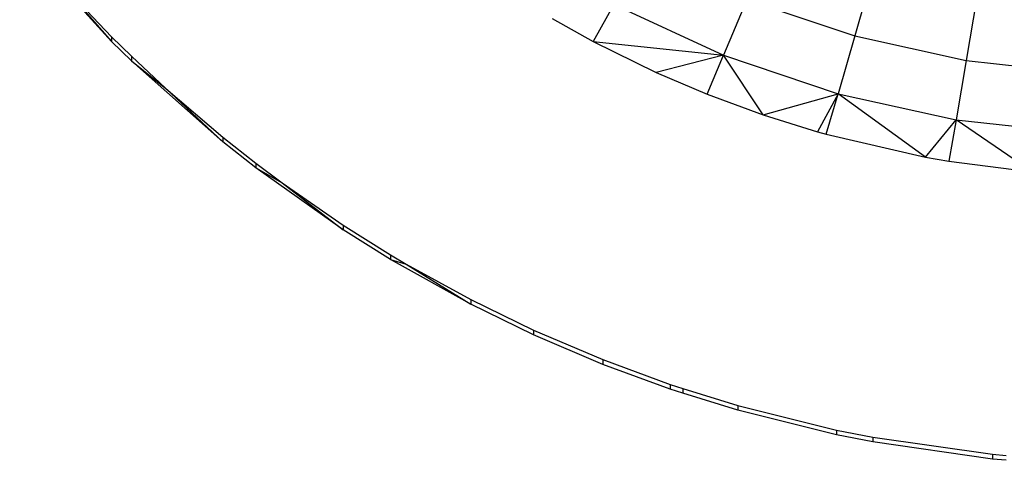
# Model space of a CAD drawing. Extents: x -14.1 to 25.9, y -14 to -1.3.
# Tile 6 of 34: x 2.041 to 2.329, y -2.475 to -2.345. Entities that reach past the tile are written whole.
import ezdxf

# ---------------------------------------------------------------- set-up
doc = ezdxf.new("R2010")
doc.units = 0
doc.header["$LTSCALE"] = 2.54
doc.layers.get('0').update_dxf_attribs({"color": 13, "linetype": 'CONTINUOUS'})

# ---------------------------------------------------------------- blocks, each defined once
blk = doc.blocks.new('GRUPUJ_3')
at = {"color": 0}
for p, q in [((2.19455, 2.58554, 5.17142), (2.20969, 2.56959, 5.17098)), ((2.20969, 2.56959, 5.17098), (2.21551, 2.56389, 5.17083)), ((2.21551, 2.56389, 5.17083), (2.22565, 2.55445, 5.17056)), ((2.22565, 2.55445, 5.17056), (2.24234, 2.54018, 5.17017)), ((2.24234, 2.54018, 5.17017), (2.25199, 2.53257, 5.16996)), ((2.25199, 2.53257, 5.16996), (2.2597, 2.52681, 5.1698)), ((2.2597, 2.52681, 5.1698), (2.27765, 2.51441, 5.16946)), ((2.27765, 2.51441, 5.16946), (2.2915, 2.50574, 5.16922)), ((2.2915, 2.50574, 5.16922), (2.29612, 2.50301, 5.16914)), ((2.29612, 2.50301, 5.16914), (2.31502, 2.49262, 5.16886)), ((2.31502, 2.49262, 5.16886), (2.33342, 2.48366, 5.16861)), ((2.33342, 2.48366, 5.16861), (2.35377, 2.47499, 5.16837)), ((2.35377, 2.47499, 5.16837), (2.37347, 2.46775, 5.16817)), ((2.37347, 2.46775, 5.16817), (2.3772, 2.46651, 5.16814)), ((2.3772, 2.46651, 5.16814), (2.39327, 2.46156, 5.168)), ((2.39327, 2.46156, 5.168), (2.42224, 2.45436, 5.1678)), ((2.42224, 2.45436, 5.1678), (2.43288, 2.45225, 5.16774)), ((2.43288, 2.45225, 5.16774), (2.46798, 2.44726, 5.1676)), ((2.46798, 2.44726, 5.1676), (2.47203, 2.44688, 5.16759))]:
    blk.add_line(p, q, dxfattribs=at)
blk = doc.blocks.new('GRUPUJ_6')
at = {"color": 0}
for p, q in [((16.2097, 11.66821, 5.22096), (16.18277, 11.69779, 5.22178)), ((16.2097, 11.66821, 5.22096), (16.18277, 11.69779, 5.22178)), ((16.4331, 11.68898, 5.29387), (16.4276, 11.66985, 5.26869)), ((16.4331, 11.68898, 5.29387), (16.4276, 11.66985, 5.26869)), ((16.19455, 11.68554, 5.17142), (16.2097, 11.66821, 5.22096)), ((16.19455, 11.68554, 5.17142), (16.2097, 11.66959, 5.17098)), ((16.19455, 11.68554, 5.17142), (16.2097, 11.66821, 5.22096)), ((16.19455, 11.68554, 5.17142), (16.2097, 11.66959, 5.17098)), ((16.39591, 11.68053, 5.26899), (16.3891, 11.66417, 5.24239)), ((16.39591, 11.68053, 5.26899), (16.3891, 11.66417, 5.24239)), ((16.39591, 11.68053, 5.26899), (16.4276, 11.66985, 5.26869)), ((16.39591, 11.68053, 5.26899), (16.4276, 11.66985, 5.26869)), ((16.46358, 11.68228, 5.29369), (16.46025, 11.66267, 5.26849)), ((16.46358, 11.68228, 5.29369), (16.46025, 11.66267, 5.26849)), ((16.35695, 11.67904, 5.2428), (16.3509, 11.66824, 5.22097)), ((16.35695, 11.67904, 5.2428), (16.3509, 11.66824, 5.22097)), ((16.35695, 11.67904, 5.2428), (16.3891, 11.66417, 5.24239)), ((16.35695, 11.67904, 5.2428), (16.3891, 11.66417, 5.24239)), ((16.33888, 11.67493, 5.22115), (16.3509, 11.66824, 5.22097)), ((16.33888, 11.67493, 5.22115), (16.3509, 11.66824, 5.22097)), ((16.2097, 11.66959, 5.17098), (16.2097, 11.66821, 5.22096)), ((16.2097, 11.66959, 5.17098), (16.21551, 11.66389, 5.17083)), ((16.2097, 11.66959, 5.17098), (16.21551, 11.66389, 5.17083)), ((16.2097, 11.66959, 5.17098), (16.2097, 11.66821, 5.22096)), ((16.21551, 11.66251, 5.22081), (16.2097, 11.66821, 5.22096)), ((16.21551, 11.66251, 5.22081), (16.2097, 11.66821, 5.22096)), ((16.3509, 11.66824, 5.22097), (16.3891, 11.66417, 5.24239)), ((16.3509, 11.66824, 5.22097), (16.36941, 11.65914, 5.22071)), ((16.3509, 11.66824, 5.22097), (16.3891, 11.66417, 5.24239)), ((16.3509, 11.66824, 5.22097), (16.36941, 11.65914, 5.22071)), ((16.4276, 11.66985, 5.26869), (16.42268, 11.65286, 5.24208)), ((16.4276, 11.66985, 5.26869), (16.42268, 11.65286, 5.24208)), ((16.4276, 11.66985, 5.26869), (16.46025, 11.66267, 5.26849)), ((16.4276, 11.66985, 5.26869), (16.46025, 11.66267, 5.26849)), ((16.21551, 11.66389, 5.17083), (16.21551, 11.66251, 5.22081)), ((16.21551, 11.66389, 5.17083), (16.22565, 11.65445, 5.17056)), ((16.21551, 11.66389, 5.17083), (16.21551, 11.66251, 5.22081)), ((16.21551, 11.66389, 5.17083), (16.22565, 11.65445, 5.17056)), ((16.21551, 11.66251, 5.22081), (16.22565, 11.65445, 5.17056)), ((16.24234, 11.6388, 5.22015), (16.21551, 11.66251, 5.22081)), ((16.21551, 11.66251, 5.22081), (16.22565, 11.65445, 5.17056)), ((16.24234, 11.6388, 5.22015), (16.21551, 11.66251, 5.22081)), ((16.3891, 11.66417, 5.24239), (16.36941, 11.65914, 5.22071)), ((16.3891, 11.66417, 5.24239), (16.36941, 11.65914, 5.22071)), ((16.38433, 11.65278, 5.22054), (16.3891, 11.66417, 5.24239)), ((16.38433, 11.65278, 5.22054), (16.3891, 11.66417, 5.24239)), ((16.40078, 11.64671, 5.22037), (16.3891, 11.66417, 5.24239)), ((16.3891, 11.66417, 5.24239), (16.42268, 11.65286, 5.24208)), ((16.40078, 11.64671, 5.22037), (16.3891, 11.66417, 5.24239)), ((16.3891, 11.66417, 5.24239), (16.42268, 11.65286, 5.24208)), ((16.46025, 11.66267, 5.26849), (16.45728, 11.64524, 5.24187)), ((16.46025, 11.66267, 5.26849), (16.45728, 11.64524, 5.24187)), ((16.46025, 11.66267, 5.26849), (16.4935, 11.65905, 5.26839)), ((16.46025, 11.66267, 5.26849), (16.4935, 11.65905, 5.26839)), ((16.36941, 11.65914, 5.22071), (16.38433, 11.65278, 5.22054)), ((16.36941, 11.65914, 5.22071), (16.38433, 11.65278, 5.22054)), ((16.22565, 11.65445, 5.17056), (16.24234, 11.6388, 5.22015)), ((16.22565, 11.65445, 5.17056), (16.24234, 11.6388, 5.22015)), ((16.22565, 11.65445, 5.17056), (16.24234, 11.64018, 5.17017)), ((16.22565, 11.65445, 5.17056), (16.24234, 11.64018, 5.17017)), ((16.38433, 11.65278, 5.22054), (16.40078, 11.64671, 5.22037)), ((16.38433, 11.65278, 5.22054), (16.40078, 11.64671, 5.22037)), ((16.40078, 11.64671, 5.22037), (16.42268, 11.65286, 5.24208)), ((16.40078, 11.64671, 5.22037), (16.42268, 11.65286, 5.24208)), ((16.42268, 11.65286, 5.24208), (16.41663, 11.64176, 5.22023)), ((16.41923, 11.64103, 5.22021), (16.42268, 11.65286, 5.24208)), ((16.44833, 11.63431, 5.22003), (16.42268, 11.65286, 5.24208)), ((16.42268, 11.65286, 5.24208), (16.45728, 11.64524, 5.24187)), ((16.44833, 11.63431, 5.22003), (16.42268, 11.65286, 5.24208)), ((16.42268, 11.65286, 5.24208), (16.45728, 11.64524, 5.24187)), ((16.40078, 11.64671, 5.22037), (16.41663, 11.64176, 5.22023)), ((16.40078, 11.64671, 5.22037), (16.41663, 11.64176, 5.22023)), ((16.44833, 11.63431, 5.22003), (16.45728, 11.64524, 5.24187)), ((16.44833, 11.63431, 5.22003), (16.45728, 11.64524, 5.24187)), ((16.45728, 11.64524, 5.24187), (16.45519, 11.63311, 5.21999)), ((16.45728, 11.64524, 5.24187), (16.45519, 11.63311, 5.21999)), ((16.47965, 11.63001, 5.21991), (16.45728, 11.64524, 5.24187)), ((16.45728, 11.64524, 5.24187), (16.4925, 11.64141, 5.24176)), ((16.45728, 11.64524, 5.24187), (16.4925, 11.64141, 5.24176)), ((16.47965, 11.63001, 5.21991), (16.45728, 11.64524, 5.24187)), ((16.24234, 11.64018, 5.17017), (16.24234, 11.6388, 5.22015)), ((16.24234, 11.64018, 5.17017), (16.24234, 11.6388, 5.22015)), ((16.24234, 11.64018, 5.17017), (16.252, 11.63257, 5.16996)), ((16.24234, 11.64018, 5.17017), (16.252, 11.63257, 5.16996)), ((16.41663, 11.64176, 5.22023), (16.41923, 11.64103, 5.22021)), ((16.41923, 11.64103, 5.22021), (16.44833, 11.63431, 5.22003)), ((16.41923, 11.64103, 5.22021), (16.44833, 11.63431, 5.22003)), ((16.252, 11.63119, 5.21994), (16.24234, 11.6388, 5.22015)), ((16.252, 11.63119, 5.21994), (16.24234, 11.6388, 5.22015)), ((16.44833, 11.63431, 5.22003), (16.45519, 11.63311, 5.21999)), ((16.44833, 11.63431, 5.22003), (16.45519, 11.63311, 5.21999)), ((16.252, 11.63257, 5.16996), (16.252, 11.63119, 5.21994)), ((16.252, 11.63257, 5.16996), (16.2597, 11.62681, 5.1698)), ((16.252, 11.63257, 5.16996), (16.252, 11.63119, 5.21994)), ((16.252, 11.63257, 5.16996), (16.2597, 11.62681, 5.1698)), ((16.252, 11.63119, 5.21994), (16.2597, 11.62681, 5.1698)), ((16.252, 11.63119, 5.21994), (16.2597, 11.62681, 5.1698)), ((16.27765, 11.61303, 5.21944), (16.252, 11.63119, 5.21994)), ((16.27765, 11.61303, 5.21944), (16.252, 11.63119, 5.21994)), ((16.45519, 11.63311, 5.21999), (16.47965, 11.63001, 5.21991)), ((16.45519, 11.63311, 5.21999), (16.47965, 11.63001, 5.21991)), ((16.2597, 11.62681, 5.1698), (16.27765, 11.61303, 5.21944)), ((16.2597, 11.62681, 5.1698), (16.27765, 11.61441, 5.16946)), ((16.2597, 11.62681, 5.1698), (16.27765, 11.61441, 5.16946)), ((16.2597, 11.62681, 5.1698), (16.27765, 11.61303, 5.21944)), ((16.27765, 11.61441, 5.16946), (16.27765, 11.61303, 5.21944)), ((16.27765, 11.61441, 5.16946), (16.2915, 11.60574, 5.16922)), ((16.27765, 11.61441, 5.16946), (16.27765, 11.61303, 5.21944)), ((16.27765, 11.61441, 5.16946), (16.2915, 11.60574, 5.16922)), ((16.2915, 11.60436, 5.2192), (16.27765, 11.61303, 5.21944)), ((16.2915, 11.60436, 5.2192), (16.27765, 11.61303, 5.21944)), ((16.2915, 11.60574, 5.16922), (16.2915, 11.60436, 5.2192)), ((16.2915, 11.60574, 5.16922), (16.2915, 11.60436, 5.2192)), ((16.2915, 11.60574, 5.16922), (16.29612, 11.60301, 5.16914)), ((16.2915, 11.60574, 5.16922), (16.29612, 11.60301, 5.16914)), ((16.2915, 11.60436, 5.2192), (16.29612, 11.60301, 5.16914)), ((16.31502, 11.59124, 5.21884), (16.2915, 11.60436, 5.2192)), ((16.2915, 11.60436, 5.2192), (16.29612, 11.60301, 5.16914)), ((16.31502, 11.59124, 5.21884), (16.2915, 11.60436, 5.2192)), ((16.29612, 11.60301, 5.16914), (16.31502, 11.59124, 5.21884)), ((16.29612, 11.60301, 5.16914), (16.31502, 11.59124, 5.21884)), ((16.29612, 11.60301, 5.16914), (16.31502, 11.59262, 5.16886)), ((16.29612, 11.60301, 5.16914), (16.31502, 11.59262, 5.16886)), ((16.31502, 11.59262, 5.16886), (16.31502, 11.59124, 5.21884)), ((16.31502, 11.59262, 5.16886), (16.33343, 11.58366, 5.16861)), ((16.31502, 11.59262, 5.16886), (16.31502, 11.59124, 5.21884)), ((16.31502, 11.59262, 5.16886), (16.33343, 11.58366, 5.16861)), ((16.33343, 11.58228, 5.21859), (16.31502, 11.59124, 5.21884)), ((16.33343, 11.58228, 5.21859), (16.31502, 11.59124, 5.21884)), ((16.33343, 11.58366, 5.16861), (16.33343, 11.58228, 5.21859)), ((16.33343, 11.58366, 5.16861), (16.33343, 11.58228, 5.21859)), ((16.33343, 11.58366, 5.16861), (16.35378, 11.57499, 5.16837)), ((16.33343, 11.58366, 5.16861), (16.35378, 11.57499, 5.16837)), ((16.35378, 11.57361, 5.21835), (16.33343, 11.58228, 5.21859)), ((16.35378, 11.57361, 5.21835), (16.33343, 11.58228, 5.21859)), ((16.35378, 11.57499, 5.16837), (16.35378, 11.57361, 5.21835)), ((16.35378, 11.57499, 5.16837), (16.37347, 11.56775, 5.16817)), ((16.35378, 11.57499, 5.16837), (16.35378, 11.57361, 5.21835)), ((16.35378, 11.57499, 5.16837), (16.37347, 11.56775, 5.16817)), ((16.37347, 11.56637, 5.21815), (16.35378, 11.57361, 5.21835)), ((16.37347, 11.56637, 5.21815), (16.35378, 11.57361, 5.21835)), ((16.37347, 11.56775, 5.16817), (16.37347, 11.56637, 5.21815)), ((16.37347, 11.56775, 5.16817), (16.3772, 11.56651, 5.16814)), ((16.37347, 11.56775, 5.16817), (16.37347, 11.56637, 5.21815)), ((16.37347, 11.56775, 5.16817), (16.3772, 11.56651, 5.16814)), ((16.3772, 11.56513, 5.21812), (16.37347, 11.56637, 5.21815)), ((16.3772, 11.56513, 5.21812), (16.37347, 11.56637, 5.21815)), ((16.3772, 11.56651, 5.16814), (16.3772, 11.56513, 5.21812)), ((16.3772, 11.56651, 5.16814), (16.39327, 11.56156, 5.168)), ((16.3772, 11.56651, 5.16814), (16.3772, 11.56513, 5.21812)), ((16.3772, 11.56651, 5.16814), (16.39327, 11.56156, 5.168)), ((16.39327, 11.56018, 5.21798), (16.3772, 11.56513, 5.21812)), ((16.39327, 11.56018, 5.21798), (16.3772, 11.56513, 5.21812)), ((16.39327, 11.56156, 5.168), (16.39327, 11.56018, 5.21798)), ((16.39327, 11.56156, 5.168), (16.39327, 11.56018, 5.21798)), ((16.39327, 11.56156, 5.168), (16.42224, 11.55436, 5.1678)), ((16.39327, 11.56156, 5.168), (16.42224, 11.55436, 5.1678)), ((16.42224, 11.55298, 5.21778), (16.39327, 11.56018, 5.21798)), ((16.42224, 11.55298, 5.21778), (16.39327, 11.56018, 5.21798)), ((16.42224, 11.55436, 5.1678), (16.42224, 11.55298, 5.21778)), ((16.42224, 11.55436, 5.1678), (16.43288, 11.55226, 5.16774)), ((16.42224, 11.55436, 5.1678), (16.42224, 11.55298, 5.21778)), ((16.42224, 11.55436, 5.1678), (16.43288, 11.55226, 5.16774)), ((16.43288, 11.55087, 5.21772), (16.42224, 11.55298, 5.21778)), ((16.43288, 11.55087, 5.21772), (16.42224, 11.55298, 5.21778)), ((16.43288, 11.55226, 5.16774), (16.43288, 11.55087, 5.21772)), ((16.43288, 11.55226, 5.16774), (16.46798, 11.54727, 5.1676)), ((16.43288, 11.55226, 5.16774), (16.43288, 11.55087, 5.21772)), ((16.43288, 11.55226, 5.16774), (16.46798, 11.54727, 5.1676)), ((16.46798, 11.54588, 5.21758), (16.43288, 11.55087, 5.21772)), ((16.46798, 11.54588, 5.21758), (16.43288, 11.55087, 5.21772)), ((16.46798, 11.54727, 5.1676), (16.46798, 11.54588, 5.21758)), ((16.46798, 11.54727, 5.1676), (16.47203, 11.54688, 5.16759)), ((16.46798, 11.54727, 5.1676), (16.47203, 11.54688, 5.16759)), ((16.46798, 11.54727, 5.1676), (16.46798, 11.54588, 5.21758)), ((16.47203, 11.5455, 5.21757), (16.46798, 11.54588, 5.21758)), ((16.47203, 11.5455, 5.21757), (16.46798, 11.54588, 5.21758))]:
    blk.add_line(p, q, dxfattribs=at)
blk.add_blockref('GRUPUJ_3', (14, 9.1), dxfattribs=at)

msp = doc.modelspace()

# ---------------------------------------------------------------- block references
at = {"color": 0}
msp.add_blockref('GRUPUJ_6', (-14.14204, -14.02, -0.14992), dxfattribs=at)

doc.saveas('drawing.dxf')
